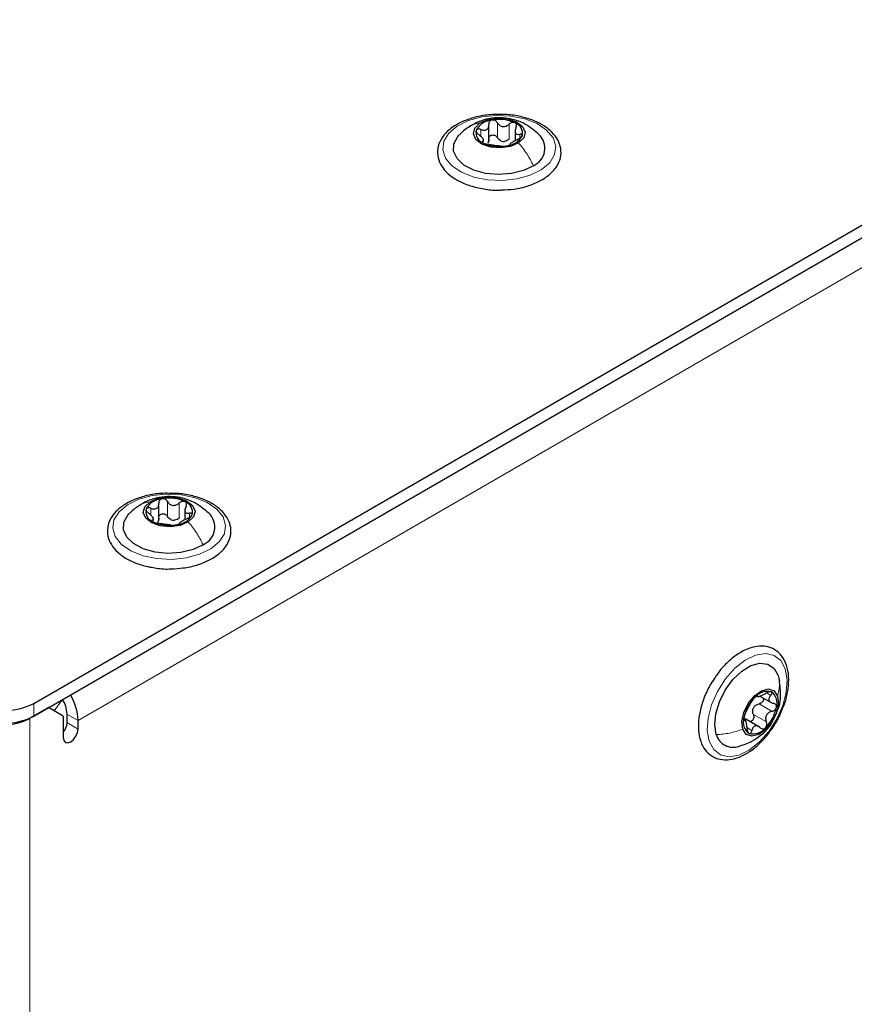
# Paper-space layout 'Blatt2' of a CAD drawing. Header units: millimetres. Extents: x 5 to 418, y 2 to 292.
# Tile 64 of 87: x 167 to 183, y 213 to 232. Entities that reach past the tile are written whole.
import ezdxf

# ---------------------------------------------------------------- set-up
doc = ezdxf.new("R2010")
doc.units = ezdxf.units.MM

psp = doc.layouts.new('Blatt2')

# ---------------------------------------------------------------- linework, layer by layer
at = {"color": 7, "linetype": 'Continuous', "lineweight": 25}
for p, q in [((167.351, 218.927), (189.964, 231.981)), ((167.351, 218.682), (189.964, 231.736)), ((176.045, 229.66), (176.045, 229.976)), ((176.547, 229.877), (176.547, 229.668)), ((175.946, 229.649), (175.946, 229.704)), ((169.741, 222.429), (169.741, 222.745)), ((170.241, 222.641), (170.241, 222.435)), ((169.637, 222.416), (169.637, 222.473)), ((181.576, 219.456), (181.599, 219.356)), ((181.144, 219.085), (181.2, 219.053)), ((181.227, 219.066), (181.453, 218.936)), ((167.634, 218.845), (167.28, 218.641)), ((167.917, 218.682), (167.634, 218.845)), ((167.917, 218.682), (167.917, 218.274)), ((167.987, 218.723), (167.987, 218.559)), ((168.2, 218.437), (168.2, 218.6)), ((180.908, 218.64), (180.947, 218.629)), ((180.963, 218.592), (180.914, 218.62)), ((181.216, 218.475), (180.942, 218.633))]:
    psp.add_line(p, q, dxfattribs=at)
at = {"color": 7, "linetype": 'Continuous', "lineweight": 18}
for p, q in [((190.53, 231.491), (168.2, 218.6)), ((176.211, 229.729), (176.211, 230.015)), ((176.436, 229.702), (176.436, 229.987)), ((175.892, 229.754), (175.892, 229.885)), ((176.637, 229.715), (176.637, 229.794)), ((175.927, 229.636), (175.927, 229.66)), ((169.586, 222.521), (169.586, 222.653)), ((169.908, 222.496), (169.908, 222.781)), ((170.132, 222.467), (170.132, 222.753)), ((169.617, 222.404), (169.617, 222.429)), ((170.33, 222.48), (170.33, 222.559)), ((181.351, 219.126), (181.434, 219.078)), ((167.351, 218.927), (167.351, 218.682)), ((167.9, 218.999), (167.743, 218.782)), ((181.21, 218.917), (181.458, 218.774)), ((167.987, 218.723), (168.2, 218.6)), ((181.102, 218.715), (181.349, 218.572)), ((167.276, 218.644), (167.28, 218.641)), ((167.28, 171.282), (167.28, 218.641)), ((167.987, 218.559), (168.2, 218.437)), ((180.988, 218.457), (181.073, 218.408))]:
    psp.add_line(p, q, dxfattribs=at)
at = {"color": 7, "linetype": 'Continuous', "lineweight": 18, "flags": 128}
for points in [[(177.05, 229.116), (176.836, 229.01), (176.582, 228.94), (176.305, 228.91), (176.024, 228.922), (175.758, 228.976), (175.525, 229.068), (175.342, 229.192), (175.22, 229.338), (175.168, 229.498), (175.19, 229.661), (175.283, 229.814), (175.443, 229.948), (175.657, 230.054), (175.911, 230.125), (176.188, 230.155), (176.469, 230.142), (176.735, 230.088), (176.968, 229.996), (177.151, 229.873), (177.273, 229.726), (177.325, 229.566), (177.303, 229.404), (177.21, 229.25), (177.05, 229.116)], [(170.736, 221.878), (170.52, 221.773), (170.265, 221.704), (169.987, 221.676), (169.706, 221.69), (169.441, 221.746), (169.21, 221.839), (169.029, 221.963), (168.909, 222.111), (168.86, 222.271), (168.885, 222.433), (168.981, 222.586), (169.142, 222.72), (169.358, 222.824), (169.614, 222.893), (169.891, 222.922), (170.172, 222.908), (170.437, 222.852), (170.668, 222.759), (170.85, 222.634), (170.969, 222.487), (171.018, 222.326), (170.994, 222.164), (170.897, 222.011), (170.736, 221.878)], [(180.258, 218.202), (180.221, 218.407), (180.237, 218.646), (180.304, 218.901), (180.417, 219.156), (180.569, 219.393), (180.749, 219.596), (180.945, 219.751), (181.143, 219.847), (181.331, 219.879), (181.496, 219.843), (181.625, 219.743), (181.711, 219.584), (181.747, 219.379), (181.731, 219.14), (181.664, 218.885), (181.551, 218.63), (181.4, 218.393), (181.22, 218.19), (181.024, 218.035), (180.825, 217.939), (180.637, 217.907), (180.473, 217.943), (180.343, 218.043), (180.258, 218.202)]]:
    psp.add_lwpolyline(points, dxfattribs=at)
at = {"color": 7, "linetype": 'Continuous', "lineweight": 25, "flags": 128}
for points in [[(176.615, 229.627), (176.46, 229.56), (176.273, 229.533), (176.082, 229.548), (175.916, 229.605), (175.8, 229.694), (175.752, 229.802), (175.78, 229.913), (175.878, 230.009)], [(175.878, 230.009), (176.033, 230.076), (176.22, 230.103), (176.411, 230.087), (176.577, 230.031), (176.693, 229.941), (176.741, 229.833), (176.713, 229.723), (176.615, 229.627)], [(176.902, 229.193), (176.709, 229.1), (176.48, 229.042), (176.231, 229.024), (175.984, 229.047), (175.758, 229.11), (175.572, 229.206), (175.44, 229.329), (175.373, 229.469), (175.378, 229.613), (175.452, 229.751), (175.482, 229.783)], [(169.574, 222.777), (169.73, 222.843), (169.917, 222.87), (170.108, 222.853), (170.273, 222.795), (170.388, 222.706), (170.434, 222.597), (170.404, 222.487), (170.304, 222.392)], [(170.304, 222.392), (170.149, 222.326), (169.961, 222.299), (169.77, 222.316), (169.605, 222.374), (169.491, 222.464), (169.445, 222.572), (169.474, 222.682), (169.574, 222.777)], [(170.588, 221.956), (170.395, 221.864), (170.164, 221.808), (169.915, 221.791), (169.669, 221.815), (169.444, 221.879), (169.259, 221.977), (169.129, 222.1), (169.065, 222.24), (169.072, 222.385), (169.149, 222.522), (169.174, 222.55)], [(180.392, 218.33), (180.362, 218.514), (180.382, 218.729), (180.451, 218.957), (180.564, 219.18), (180.71, 219.38), (180.878, 219.54), (181.055, 219.648), (181.227, 219.695), (181.378, 219.677), (181.498, 219.595), (181.576, 219.456)], [(180.899, 218.433), (180.883, 218.581), (180.92, 218.754), (181.004, 218.927), (181.124, 219.072), (181.259, 219.169), (181.391, 219.202), (181.498, 219.166), (181.565, 219.067)], [(181.565, 219.067), (181.581, 218.92), (181.543, 218.746), (181.459, 218.574), (181.34, 218.428), (181.204, 218.331), (181.072, 218.298), (180.965, 218.334), (180.899, 218.433)], [(167.917, 218.274), (167.928, 218.217), (167.958, 218.182), (168.004, 218.173), (168.058, 218.192), (168.112, 218.236), (168.158, 218.298), (168.189, 218.368), (168.2, 218.437)]]:
    psp.add_lwpolyline(points, dxfattribs=at)
at = {"color": 7, "linetype": 'Continuous', "lineweight": 25}
for centre, radius, start, end in [((176.138, 229.686), 0.38, 94.7264, 150.7928), ((176.246, 229.37), 0.708, 64.8171, 101.3139), ((176.482, 229.812), 0.21, 346.9703, 72.0732), ((176.011, 229.824), 0.21, 166.9703, 252.0732), ((176.355, 229.95), 0.38, 274.7264, 330.7928), ((176.752, 229.526), 0.365, 294.1702, 46.2283), ((176.247, 230.266), 0.708, 244.8171, 281.3139), ((176.345, 229.915), 0.259, 256.2461, 269.8849), ((169.834, 222.448), 0.386, 94.4929, 150.0111), ((169.938, 222.14), 0.705, 64.4345, 101.0333), ((169.701, 222.59), 0.207, 165.8197, 251.5976), ((170.177, 222.579), 0.207, 345.8197, 71.5976), ((170.042, 222.68), 0.258, 255.8956, 269.5721), ((170.045, 222.721), 0.386, 274.4929, 330.0111), ((170.443, 222.293), 0.367, 293.3965, 46.1644), ((169.94, 223.029), 0.705, 244.4345, 281.0333), ((167.164, 218.558), 1.037, 2.3427, 30.7588), ((181.645, 218.512), 0.737, 133.9512, 169.4694), ((181.368, 218.855), 0.301, 75.3069, 141.3223), ((181.298, 218.934), 0.258, 341.7496, 55.292), ((166.785, 220.019), 1.23, 242.6097, 297.3903), ((167.395, 218.698), 0.593, 2.3505, 30.9544), ((181.343, 218.715), 0.27, 145.0716, 158.3489), ((180.818, 218.988), 0.737, 313.9512, 349.4694), ((166.785, 219.774), 1.23, 242.6097, 297.3903), ((166.785, 219.596), 1.076, 242.6097, 297.3903), ((167.677, 218.575), 0.311, 320.4485, 357.1401), ((181.165, 218.566), 0.258, 161.7496, 235.292), ((180.715, 218.424), 0.336, 196.3162, 288.7851), ((181.095, 218.645), 0.301, 255.3069, 321.3223)]:
    psp.add_arc(centre, radius, start, end, dxfattribs=at)
for points, knots in [([(176.276, 230.169), (176.222, 230.17), (176.077, 230.174), (175.846, 230.138), (175.598, 230.065), (175.383, 229.957), (175.214, 229.819), (175.101, 229.656), (175.056, 229.478), (175.08, 229.302), (175.164, 229.143), (175.302, 229.002), (175.491, 228.884), (175.722, 228.793), (175.981, 228.741), (176.176, 228.72), (176.278, 228.729), (176.289, 228.73)], [0, 0, 0, 0, 0.043286, 0.117105, 0.191157, 0.265669, 0.340768, 0.415739, 0.488392, 0.55779, 0.626223, 0.69638, 0.769125, 0.843076, 0.916997, 0.990763, 1, 1, 1, 1]), ([(177.014, 230.003), (176.976, 230.022), (176.866, 230.074), (176.657, 230.135), (176.442, 230.172), (176.313, 230.17), (176.276, 230.169)], [0, 0, 0, 0, 0.18009, 0.520303, 0.859936, 1, 1, 1, 1]), ([(177.01, 229.785), (176.923, 229.859), (176.771, 229.99), (176.522, 230.08), (176.307, 230.113), (176.1, 230.106), (175.877, 230.054), (175.741, 229.977), (175.669, 229.937)], [0, 0, 0, 0, 0.232588, 0.408554, 0.535121, 0.679351, 0.832585, 1, 1, 1, 1]), ([(175.892, 229.885), (175.912, 229.878), (175.943, 229.868), (175.981, 229.872), (176.006, 229.882), (176.026, 229.901), (176.044, 229.933), (176.045, 229.963), (176.045, 229.983)], [0, 0, 0, 0, 0.249168, 0.374303, 0.498903, 0.623987, 0.749746, 1, 1, 1, 1]), ([(176.107, 230.065), (176.097, 230.062), (176.078, 230.056), (176.057, 230.036), (176.045, 230.011), (176.045, 229.993), (176.045, 229.983)], [0, 0, 0, 0, 0.250033, 0.499632, 0.749228, 1, 1, 1, 1]), ([(176.211, 230.015), (176.206, 230.023), (176.195, 230.039), (176.168, 230.057), (176.138, 230.067), (176.117, 230.066), (176.107, 230.065)], [0, 0, 0, 0, 0.249815, 0.499908, 0.75012, 1, 1, 1, 1]), ([(176.211, 230.015), (176.224, 229.997), (176.242, 229.971), (176.281, 229.949), (176.313, 229.94), (176.347, 229.941), (176.391, 229.953), (176.418, 229.973), (176.436, 229.987)], [0, 0, 0, 0, 0.249199, 0.374336, 0.49893, 0.624007, 0.749759, 1, 1, 1, 1]), ([(176.289, 228.73), (176.369, 228.733), (176.54, 228.741), (176.787, 228.799), (177.018, 228.891), (177.21, 229.016), (177.349, 229.169), (177.426, 229.342), (177.432, 229.521), (177.373, 229.689), (177.259, 229.838), (177.129, 229.94), (177.039, 229.99), (177.014, 230.003)], [0, 0, 0, 0, 0.086737, 0.186109, 0.285965, 0.386571, 0.48773, 0.5872, 0.682269, 0.77453, 0.867386, 0.963758, 1, 1, 1, 1]), ([(176.547, 230.011), (176.538, 230.014), (176.521, 230.021), (176.49, 230.018), (176.46, 230.007), (176.444, 229.994), (176.436, 229.987)], [0, 0, 0, 0, 0.249991, 0.499611, 0.749127, 1, 1, 1, 1]), ([(176.566, 229.92), (176.57, 229.929), (176.577, 229.946), (176.577, 229.973), (176.568, 229.996), (176.554, 230.006), (176.547, 230.011)], [0, 0, 0, 0, 0.249852, 0.499902, 0.750115, 1, 1, 1, 1]), ([(175.677, 229.935), (175.647, 229.918), (175.576, 229.878), (175.521, 229.818), (175.489, 229.782)], [0, 0, 0, 0, 0.416142, 1, 1, 1, 1]), ([(175.806, 229.871), (175.805, 229.865), (175.803, 229.852), (175.813, 229.829), (175.831, 229.806), (175.848, 229.792), (175.856, 229.786)], [0, 0, 0, 0, 0.249857, 0.499466, 0.749011, 1, 1, 1, 1]), ([(175.892, 229.885), (175.883, 229.888), (175.864, 229.894), (175.837, 229.895), (175.816, 229.888), (175.809, 229.877), (175.806, 229.871)], [0, 0, 0, 0, 0.249807, 0.500055, 0.750309, 1, 1, 1, 1]), ([(175.927, 229.66), (175.935, 229.663), (175.947, 229.667), (175.946, 229.683), (175.94, 229.7), (175.926, 229.72), (175.9, 229.75), (175.873, 229.772), (175.856, 229.786)], [0, 0, 0, 0, 0.249201, 0.374338, 0.498932, 0.624008, 0.74976, 1, 1, 1, 1]), ([(176.045, 229.697), (176.045, 229.707), (176.045, 229.725), (176.057, 229.75), (176.078, 229.77), (176.106, 229.781), (176.138, 229.781), (176.168, 229.771), (176.194, 229.754), (176.206, 229.737), (176.211, 229.729)], [0, 0, 0, 0, 0.125193, 0.249438, 0.374279, 0.499024, 0.623869, 0.749369, 0.87443, 1, 1, 1, 1]), ([(176.566, 229.92), (176.558, 229.901), (176.546, 229.872), (176.547, 229.838), (176.553, 229.816), (176.567, 229.801), (176.593, 229.789), (176.62, 229.792), (176.637, 229.794)], [0, 0, 0, 0, 0.249201, 0.374338, 0.498932, 0.624008, 0.74976, 1, 1, 1, 1]), ([(176.601, 229.695), (176.61, 229.7), (176.629, 229.709), (176.656, 229.726), (176.677, 229.746), (176.684, 229.758), (176.687, 229.764)], [0, 0, 0, 0, 0.2498071, 0.5000551, 0.7503094, 1, 1, 1, 1]), ([(176.687, 229.764), (176.688, 229.77), (176.69, 229.781), (176.68, 229.792), (176.662, 229.797), (176.645, 229.795), (176.637, 229.794)], [0, 0, 0, 0, 0.249857, 0.499466, 0.749011, 1, 1, 1, 1]), ([(175.927, 229.66), (175.923, 229.659), (175.916, 229.657), (175.916, 229.648), (175.925, 229.637), (175.939, 229.629), (175.946, 229.625)], [0, 0, 0, 0, 0.249852, 0.499902, 0.750115, 1, 1, 1, 1]), ([(175.946, 229.625), (175.955, 229.621), (175.972, 229.613), (176.003, 229.603), (176.033, 229.596), (176.049, 229.594), (176.057, 229.593)], [0, 0, 0, 0, 0.249991, 0.499611, 0.749127, 1, 1, 1, 1]), ([(176.045, 229.697), (176.045, 229.682), (176.046, 229.651), (176.031, 229.627), (176.024, 229.615)], [0, 0, 0, 0, 0.50155, 1, 1, 1, 1]), ([(176.282, 229.565), (176.269, 229.567), (176.251, 229.569), (176.212, 229.572), (176.18, 229.575), (176.146, 229.58), (176.102, 229.587), (176.075, 229.59), (176.057, 229.593)], [0, 0, 0, 0, 0.249199, 0.374336, 0.49893, 0.624007, 0.749759, 1, 1, 1, 1]), ([(176.283, 229.664), (176.268, 229.672), (176.239, 229.688), (176.22, 229.715), (176.211, 229.729)], [0, 0, 0, 0, 0.498457, 1, 1, 1, 1]), ([(176.282, 229.565), (176.287, 229.565), (176.299, 229.564), (176.325, 229.564), (176.355, 229.566), (176.376, 229.569), (176.386, 229.571)], [0, 0, 0, 0, 0.249815, 0.499908, 0.75012, 1, 1, 1, 1]), ([(176.436, 229.702), (176.422, 229.69), (176.395, 229.668), (176.361, 229.66), (176.345, 229.656)], [0, 0, 0, 0, 0.501552, 1, 1, 1, 1]), ([(176.386, 229.571), (176.396, 229.573), (176.415, 229.577), (176.436, 229.585), (176.448, 229.592), (176.448, 229.595), (176.448, 229.597)], [0, 0, 0, 0, 0.250033, 0.499632, 0.749228, 1, 1, 1, 1]), ([(176.601, 229.695), (176.581, 229.686), (176.55, 229.671), (176.512, 229.649), (176.487, 229.633), (176.467, 229.62), (176.449, 229.606), (176.448, 229.6), (176.448, 229.597)], [0, 0, 0, 0, 0.249168, 0.374303, 0.498903, 0.623987, 0.749746, 1, 1, 1, 1]), ([(169.979, 222.936), (169.926, 222.937), (169.781, 222.942), (169.549, 222.906), (169.3, 222.836), (169.084, 222.729), (168.912, 222.592), (168.797, 222.43), (168.749, 222.252), (168.77, 222.076), (168.852, 221.915), (168.988, 221.774), (169.175, 221.654), (169.404, 221.563), (169.663, 221.509), (169.858, 221.487), (169.959, 221.495), (169.971, 221.496)], [0, 0, 0, 0, 0.043268, 0.11708, 0.191118, 0.265607, 0.340684, 0.415697, 0.488487, 0.557983, 0.626412, 0.696459, 0.76912, 0.84305, 0.916979, 0.990749, 1, 1, 1, 1]), ([(170.702, 222.552), (170.616, 222.626), (170.464, 222.756), (170.217, 222.846), (170.004, 222.879), (169.798, 222.873), (169.577, 222.823), (169.441, 222.748), (169.37, 222.709)], [0, 0, 0, 0, 0.23363, 0.409722, 0.536142, 0.680159, 0.833159, 1, 1, 1, 1]), ([(169.803, 222.832), (169.794, 222.829), (169.774, 222.824), (169.754, 222.804), (169.741, 222.779), (169.741, 222.76), (169.741, 222.751)], [0, 0, 0, 0, 0.250033, 0.499632, 0.749228, 1, 1, 1, 1]), ([(169.908, 222.781), (169.902, 222.79), (169.891, 222.806), (169.865, 222.824), (169.835, 222.835), (169.814, 222.833), (169.803, 222.832)], [0, 0, 0, 0, 0.249815, 0.499908, 0.75012, 1, 1, 1, 1]), ([(170.715, 222.766), (170.677, 222.784), (170.568, 222.837), (170.36, 222.899), (170.146, 222.937), (170.017, 222.936), (169.979, 222.936)], [0, 0, 0, 0, 0.180103, 0.52028, 0.859876, 1, 1, 1, 1]), ([(169.377, 222.707), (169.348, 222.69), (169.274, 222.649), (169.216, 222.586), (169.182, 222.549)], [0, 0, 0, 0, 0.399812, 1, 1, 1, 1]), ([(169.5, 222.641), (169.498, 222.634), (169.496, 222.621), (169.506, 222.598), (169.524, 222.575), (169.54, 222.561), (169.548, 222.555)], [0, 0, 0, 0, 0.249857, 0.499466, 0.749011, 1, 1, 1, 1]), ([(169.586, 222.653), (169.577, 222.657), (169.558, 222.663), (169.532, 222.664), (169.51, 222.657), (169.503, 222.646), (169.5, 222.641)], [0, 0, 0, 0, 0.249807, 0.500055, 0.750309, 1, 1, 1, 1]), ([(169.586, 222.653), (169.606, 222.647), (169.637, 222.637), (169.675, 222.64), (169.701, 222.65), (169.721, 222.669), (169.739, 222.701), (169.74, 222.731), (169.741, 222.751)], [0, 0, 0, 0, 0.249168, 0.374303, 0.498903, 0.623987, 0.749746, 1, 1, 1, 1]), ([(169.908, 222.781), (169.92, 222.764), (169.938, 222.738), (169.976, 222.715), (170.008, 222.706), (170.042, 222.707), (170.086, 222.718), (170.113, 222.739), (170.132, 222.753)], [0, 0, 0, 0, 0.249199, 0.374336, 0.49893, 0.624007, 0.749759, 1, 1, 1, 1]), ([(169.971, 221.496), (170.05, 221.499), (170.221, 221.506), (170.47, 221.563), (170.702, 221.653), (170.895, 221.777), (171.037, 221.929), (171.117, 222.102), (171.126, 222.281), (171.07, 222.449), (170.957, 222.599), (170.829, 222.702), (170.739, 222.752), (170.715, 222.766)], [0, 0, 0, 0, 0.086718, 0.186084, 0.285919, 0.386499, 0.487673, 0.587281, 0.682542, 0.774833, 0.867588, 0.96382, 1, 1, 1, 1]), ([(170.243, 222.776), (170.234, 222.779), (170.217, 222.786), (170.186, 222.783), (170.156, 222.772), (170.14, 222.759), (170.132, 222.753)], [0, 0, 0, 0, 0.249991, 0.499611, 0.749127, 1, 1, 1, 1]), ([(170.261, 222.685), (170.253, 222.666), (170.241, 222.637), (170.24, 222.603), (170.247, 222.581), (170.261, 222.565), (170.286, 222.554), (170.312, 222.557), (170.33, 222.559)], [0, 0, 0, 0, 0.249201, 0.374338, 0.498932, 0.624008, 0.74976, 1, 1, 1, 1]), ([(170.261, 222.685), (170.265, 222.693), (170.272, 222.711), (170.273, 222.737), (170.264, 222.761), (170.25, 222.771), (170.243, 222.776)], [0, 0, 0, 0, 0.2498519, 0.4999015, 0.7501147, 1, 1, 1, 1]), ([(169.617, 222.429), (169.626, 222.431), (169.638, 222.435), (169.638, 222.452), (169.631, 222.468), (169.618, 222.489), (169.592, 222.519), (169.566, 222.54), (169.548, 222.555)], [0, 0, 0, 0, 0.249201, 0.374338, 0.498932, 0.624008, 0.74976, 1, 1, 1, 1]), ([(169.617, 222.429), (169.614, 222.427), (169.606, 222.425), (169.605, 222.417), (169.614, 222.405), (169.628, 222.397), (169.635, 222.393)], [0, 0, 0, 0, 0.2498519, 0.4999015, 0.7501147, 1, 1, 1, 1]), ([(169.741, 222.465), (169.741, 222.45), (169.741, 222.419), (169.726, 222.395), (169.719, 222.382)], [0, 0, 0, 0, 0.50155, 1, 1, 1, 1]), ([(169.741, 222.465), (169.741, 222.474), (169.741, 222.493), (169.753, 222.518), (169.774, 222.537), (169.803, 222.548), (169.835, 222.548), (169.865, 222.539), (169.891, 222.52), (169.902, 222.504), (169.908, 222.496)], [0, 0, 0, 0, 0.125193, 0.249438, 0.374279, 0.499024, 0.623869, 0.749369, 0.87443, 1, 1, 1, 1]), ([(169.979, 222.43), (169.964, 222.438), (169.935, 222.454), (169.917, 222.482), (169.908, 222.496)], [0, 0, 0, 0, 0.498457, 1, 1, 1, 1]), ([(170.132, 222.467), (170.118, 222.456), (170.091, 222.434), (170.057, 222.426), (170.04, 222.422)], [0, 0, 0, 0, 0.501552, 1, 1, 1, 1]), ([(170.292, 222.46), (170.272, 222.45), (170.241, 222.436), (170.203, 222.414), (170.177, 222.399), (170.158, 222.385), (170.139, 222.372), (170.138, 222.366), (170.137, 222.362)], [0, 0, 0, 0, 0.249168, 0.374303, 0.498903, 0.623987, 0.749746, 1, 1, 1, 1]), ([(170.292, 222.46), (170.301, 222.464), (170.32, 222.473), (170.347, 222.49), (170.369, 222.51), (170.375, 222.522), (170.379, 222.529)], [0, 0, 0, 0, 0.249807, 0.500055, 0.750309, 1, 1, 1, 1]), ([(170.379, 222.529), (170.38, 222.534), (170.382, 222.545), (170.372, 222.556), (170.354, 222.562), (170.338, 222.56), (170.33, 222.559)], [0, 0, 0, 0, 0.249857, 0.499466, 0.749011, 1, 1, 1, 1]), ([(169.635, 222.393), (169.644, 222.389), (169.661, 222.381), (169.692, 222.371), (169.722, 222.364), (169.738, 222.361), (169.747, 222.36)], [0, 0, 0, 0, 0.249991, 0.499611, 0.749127, 1, 1, 1, 1]), ([(169.97, 222.332), (169.958, 222.333), (169.94, 222.335), (169.902, 222.339), (169.87, 222.342), (169.836, 222.347), (169.792, 222.354), (169.765, 222.358), (169.747, 222.36)], [0, 0, 0, 0, 0.249199, 0.374336, 0.49893, 0.624007, 0.749759, 1, 1, 1, 1]), ([(169.97, 222.332), (169.976, 222.331), (169.987, 222.33), (170.013, 222.33), (170.044, 222.332), (170.064, 222.335), (170.075, 222.337)], [0, 0, 0, 0, 0.249815, 0.499908, 0.75012, 1, 1, 1, 1]), ([(170.075, 222.337), (170.085, 222.339), (170.104, 222.343), (170.125, 222.35), (170.137, 222.357), (170.137, 222.361), (170.137, 222.362)], [0, 0, 0, 0, 0.250033, 0.499632, 0.749228, 1, 1, 1, 1]), ([(181.651, 218.809), (181.672, 218.858), (181.727, 218.99), (181.772, 219.208), (181.783, 219.446), (181.744, 219.66), (181.655, 219.835), (181.52, 219.959), (181.355, 220.021), (181.173, 220.023), (180.981, 219.97), (180.784, 219.862), (180.593, 219.702), (180.445, 219.541), (180.374, 219.428), (180.352, 219.392)], [0, 0, 0, 0, 0.049801, 0.134213, 0.219168, 0.304788, 0.390107, 0.472585, 0.551462, 0.629474, 0.709665, 0.792731, 0.877035, 0.961251, 1, 1, 1, 1]), ([(180.352, 219.392), (180.324, 219.352), (180.246, 219.236), (180.151, 219.024), (180.074, 218.772), (180.042, 218.526), (180.059, 218.3), (180.123, 218.112), (180.232, 217.966), (180.378, 217.873), (180.552, 217.839), (180.738, 217.862), (180.933, 217.94), (181.095, 218.047), (181.188, 218.131), (181.218, 218.158)], [0, 0, 0, 0, 0.04584, 0.1309, 0.216162, 0.301859, 0.388212, 0.474957, 0.551523, 0.632957, 0.712109, 0.791701, 0.874286, 0.959128, 1, 1, 1, 1]), ([(181.547, 218.766), (181.562, 218.796), (181.611, 218.895), (181.632, 219.102), (181.61, 219.271), (181.598, 219.364)], [0, 0, 0, 0, 0.163149, 0.538315, 1, 1, 1, 1]), ([(181.133, 219.043), (181.126, 219.036), (181.112, 219.021), (181.092, 218.997), (181.076, 218.974), (181.069, 218.962), (181.065, 218.956)], [0, 0, 0, 0, 0.249991, 0.499611, 0.749127, 1, 1, 1, 1]), ([(181.183, 219.068), (181.183, 219.07), (181.181, 219.074), (181.171, 219.072), (181.154, 219.062), (181.14, 219.049), (181.133, 219.043)], [0, 0, 0, 0, 0.249852, 0.499902, 0.750115, 1, 1, 1, 1]), ([(181.183, 219.068), (181.185, 219.064), (181.188, 219.058), (181.207, 219.06), (181.227, 219.066), (181.253, 219.075), (181.292, 219.092), (181.322, 219.109), (181.342, 219.12)], [0, 0, 0, 0, 0.249201, 0.374338, 0.498932, 0.624008, 0.74976, 1, 1, 1, 1]), ([(181.445, 219.146), (181.438, 219.148), (181.425, 219.152), (181.398, 219.147), (181.369, 219.136), (181.351, 219.126), (181.342, 219.12)], [0, 0, 0, 0, 0.249857, 0.499466, 0.749011, 1, 1, 1, 1]), ([(181.434, 219.078), (181.421, 219.063), (181.402, 219.041), (181.394, 219.01), (181.397, 218.987), (181.409, 218.966), (181.435, 218.943), (181.464, 218.934), (181.484, 218.929)], [0, 0, 0, 0, 0.249168, 0.374303, 0.498903, 0.623987, 0.749746, 1, 1, 1, 1]), ([(181.434, 219.078), (181.44, 219.085), (181.452, 219.098), (181.46, 219.118), (181.459, 219.136), (181.449, 219.143), (181.445, 219.146)], [0, 0, 0, 0, 0.249807, 0.500055, 0.750309, 1, 1, 1, 1]), ([(180.957, 218.754), (180.964, 218.769), (180.975, 218.79), (180.994, 218.829), (181.01, 218.859), (181.026, 218.888), (181.047, 218.924), (181.058, 218.943), (181.065, 218.956)], [0, 0, 0, 0, 0.249199, 0.374336, 0.49893, 0.624007, 0.749759, 1, 1, 1, 1]), ([(181.121, 218.869), (181.134, 218.881), (181.161, 218.904), (181.194, 218.912), (181.21, 218.917)], [0, 0, 0, 0, 0.498457, 1, 1, 1, 1]), ([(181.291, 219.029), (181.292, 219.027), (181.298, 219.018), (181.297, 218.996), (181.287, 218.968), (181.267, 218.944), (181.24, 218.925), (181.22, 218.92), (181.21, 218.917)], [0, 0, 0, 0, 0.049541, 0.239027, 0.428663, 0.619296, 0.809262, 1, 1, 1, 1]), ([(181.458, 218.774), (181.468, 218.777), (181.488, 218.782), (181.514, 218.801), (181.535, 218.825), (181.54, 218.844), (181.543, 218.853)], [0, 0, 0, 0, 0.249815, 0.499908, 0.75012, 1, 1, 1, 1]), ([(181.543, 218.853), (181.543, 218.862), (181.544, 218.881), (181.531, 218.904), (181.511, 218.921), (181.493, 218.926), (181.484, 218.929)], [0, 0, 0, 0, 0.250033, 0.499632, 0.749228, 1, 1, 1, 1]), ([(180.957, 218.754), (180.954, 218.748), (180.947, 218.735), (180.936, 218.707), (180.926, 218.677), (180.922, 218.657), (180.92, 218.647)], [0, 0, 0, 0, 0.249815, 0.499908, 0.75012, 1, 1, 1, 1]), ([(181.102, 218.715), (181.105, 218.706), (181.112, 218.686), (181.111, 218.654), (181.102, 218.624), (181.083, 218.599), (181.059, 218.584), (181.04, 218.579), (181.031, 218.581), (181.031, 218.581)], [0, 0, 0, 0, 0.165709, 0.330147, 0.495354, 0.660422, 0.825617, 0.991683, 1, 1, 1, 1]), ([(181.102, 218.715), (181.096, 218.731), (181.085, 218.763), (181.089, 218.797), (181.092, 218.814)], [0, 0, 0, 0, 0.501552, 1, 1, 1, 1]), ([(181.218, 218.158), (181.25, 218.191), (181.343, 218.284), (181.48, 218.466), (181.595, 218.657), (181.638, 218.775), (181.651, 218.809)], [0, 0, 0, 0, 0.179822, 0.520336, 0.860872, 1, 1, 1, 1]), ([(181.458, 218.774), (181.436, 218.768), (181.404, 218.758), (181.369, 218.729), (181.349, 218.702), (181.337, 218.67), (181.333, 218.625), (181.343, 218.593), (181.349, 218.572)], [0, 0, 0, 0, 0.249199, 0.374336, 0.49893, 0.624007, 0.749759, 1, 1, 1, 1]), ([(180.814, 218.104), (180.901, 218.132), (181.054, 218.182), (181.268, 218.332), (181.418, 218.471), (181.468, 218.591), (181.478, 218.615)], [0, 0, 0, 0, 0.317696, 0.553522, 0.906597, 1, 1, 1, 1]), ([(180.92, 218.647), (180.919, 218.638), (180.917, 218.621), (180.919, 218.604), (180.924, 218.596), (180.929, 218.598), (180.931, 218.6)], [0, 0, 0, 0, 0.250033, 0.499632, 0.749228, 1, 1, 1, 1]), ([(180.981, 218.45), (180.98, 218.473), (180.978, 218.507), (180.969, 218.548), (180.962, 218.573), (180.955, 218.592), (180.945, 218.606), (180.937, 218.602), (180.931, 218.6)], [0, 0, 0, 0, 0.249168, 0.374303, 0.498903, 0.623987, 0.749746, 1, 1, 1, 1]), ([(181.232, 218.46), (181.216, 218.473), (181.192, 218.491), (181.157, 218.498), (181.132, 218.495), (181.11, 218.483), (181.087, 218.457), (181.079, 218.427), (181.073, 218.408)], [0, 0, 0, 0, 0.249201, 0.374338, 0.498932, 0.624008, 0.74976, 1, 1, 1, 1]), ([(181.33, 218.457), (181.336, 218.465), (181.349, 218.48), (181.358, 218.511), (181.359, 218.543), (181.353, 218.563), (181.349, 218.572)], [0, 0, 0, 0, 0.249991, 0.499611, 0.749127, 1, 1, 1, 1]), ([(180.981, 218.45), (180.982, 218.44), (180.983, 218.419), (180.991, 218.39), (181.002, 218.365), (181.013, 218.358), (181.019, 218.354)], [0, 0, 0, 0, 0.249807, 0.500055, 0.750309, 1, 1, 1, 1]), ([(181.019, 218.354), (181.024, 218.353), (181.036, 218.35), (181.052, 218.361), (181.066, 218.38), (181.071, 218.399), (181.073, 218.408)], [0, 0, 0, 0, 0.249857, 0.499466, 0.749011, 1, 1, 1, 1]), ([(181.232, 218.46), (181.239, 218.454), (181.253, 218.443), (181.28, 218.436), (181.307, 218.44), (181.322, 218.451), (181.33, 218.457)], [0, 0, 0, 0, 0.249852, 0.499902, 0.750115, 1, 1, 1, 1])]:
    psp.add_open_spline(points, degree=3, knots=knots, dxfattribs=at)
at = {"color": 7, "linetype": 'Continuous', "lineweight": 18}
for points, knots in [([(175.677, 229.934), (175.691, 229.946), (175.746, 229.99), (175.822, 230.001), (175.878, 230.009)], [0, 0, 0, 0, 0.250173, 1, 1, 1, 1]), ([(169.378, 222.706), (169.39, 222.717), (169.444, 222.76), (169.518, 222.77), (169.574, 222.777)], [0, 0, 0, 0, 0.236823, 1, 1, 1, 1])]:
    psp.add_open_spline(points, degree=3, knots=knots, dxfattribs=at)
for points in [[(176.902, 229.193), (176.861, 229.27), (176.781, 229.425), (176.67, 229.56), (176.615, 229.627)], [(170.588, 221.956), (170.548, 222.034), (170.469, 222.189), (170.359, 222.324), (170.304, 222.392)], [(181.576, 219.456), (181.589, 219.393), (181.614, 219.267), (181.581, 219.134), (181.565, 219.067)], [(180.392, 218.33), (180.478, 218.336), (180.649, 218.349), (180.815, 218.405), (180.899, 218.433)]]:
    psp.add_open_spline(points, degree=3, dxfattribs=at)

doc.saveas('drawing.dxf')
